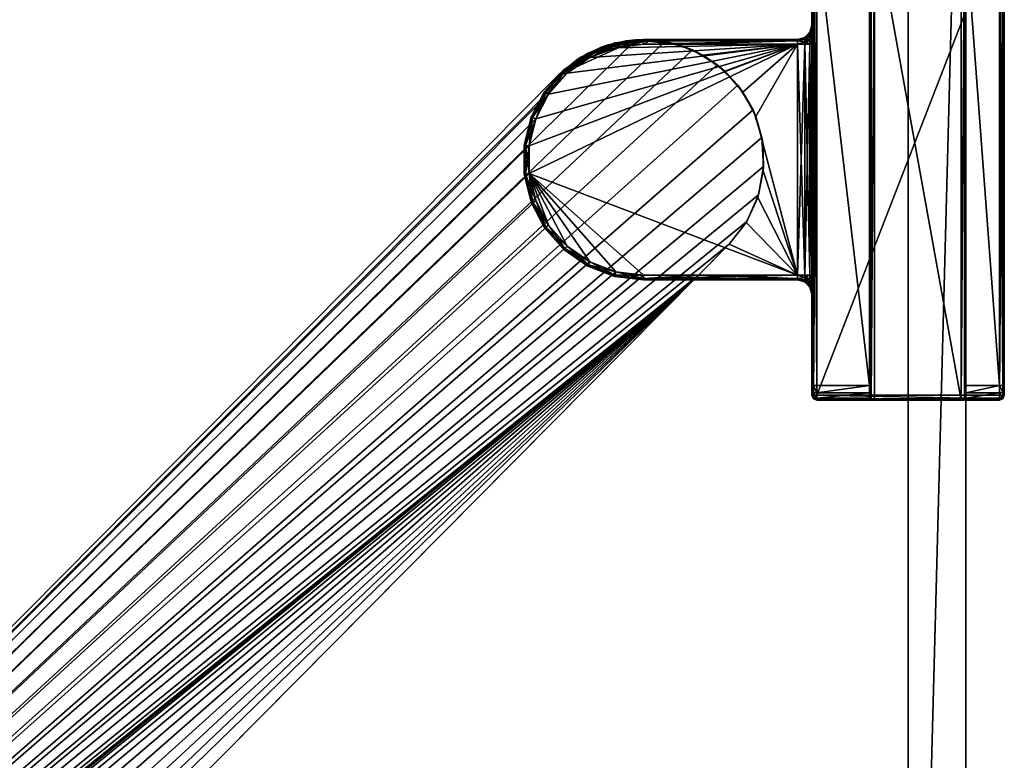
# Model space of a CAD drawing. Header units: metres. Extents: x 0 to 623, y -574 to 49.
# Tile 17 of 22: x 479 to 581, y -458 to -381. Entities that reach past the tile are written whole.
import ezdxf

# ---------------------------------------------------------------- set-up
doc = ezdxf.new("R2010")
doc.units = ezdxf.units.M

msp = doc.modelspace()

# ---------------------------------------------------------------- linework, layer by layer
at = {"layer": 'Y2A590'}
for points in [[(567.446289, -420.450378, 1993.853516), (567.299866, -420.450378, 1993.5), (567.446289, -370.450378, 1993.853516)], [(567.299866, -420.450378, 1993.5), (567.299866, -370.450378, 1993.5), (567.446289, -370.450378, 1993.853516)], [(567.299866, -370.450378, 1993.5), (567.299866, -418.950378, 1976), (567.299866, -371.950378, 1976)], [(567.299866, -420.450378, 1993.5), (567.299866, -418.950378, 1976), (567.299866, -370.450378, 1993.5)], [(567.799866, -420.450378, 1994), (567.446289, -420.450378, 1993.853516), (567.799866, -370.450378, 1994)], [(567.446289, -420.450378, 1993.853516), (567.446289, -370.450378, 1993.853516), (567.799866, -370.450378, 1994)], [(576.799866, -370.450378, 1994), (576.799866, -420.450378, 1994), (567.799866, -370.450378, 1994)], [(576.799866, -420.450378, 1994), (567.799866, -420.450378, 1994), (567.799866, -370.450378, 1994)], [(577.153381, -420.450378, 1993.853516), (576.799866, -420.450378, 1994), (577.153381, -370.450378, 1993.853516)], [(576.799866, -420.450378, 1994), (576.799866, -370.450378, 1994), (577.153381, -370.450378, 1993.853516)], [(577.299866, -420.450378, 1993.5), (577.153381, -420.450378, 1993.853516), (577.299866, -370.450378, 1993.5)], [(577.153381, -420.450378, 1993.853516), (577.153381, -370.450378, 1993.853516), (577.299866, -370.450378, 1993.5)], [(577.299866, -420.450378, 1993.5), (577.299866, -370.450378, 1993.5), (577.299866, -418.950378, 1976)], [(577.299866, -418.950378, 1976), (577.299866, -370.450378, 1993.5), (577.299866, -371.950378, 1976)], [(561.446289, -419.950378, 1997.853516), (561.446289, -370.950378, 1997.853516), (561.299866, -419.950378, 1997.5)], [(561.446289, -370.950378, 1997.853516), (561.299866, -370.950378, 1997.5), (561.299866, -419.950378, 1997.5)], [(561.299866, -370.950378, 1997.5), (561.299866, -370.950378, 1977.5), (561.299866, -381.450378, 1991.5)], [(561.299866, -370.950378, 1977.5), (561.299866, -381.450378, 1986.5), (561.299866, -381.450378, 1991.5)], [(561.299866, -370.950378, 1977.5), (561.299866, -371.243286, 1976.792847), (561.299866, -381.450378, 1986.5)], [(561.299866, -381.718323, 1992.5), (561.299866, -370.950378, 1997.5), (561.299866, -381.450378, 1991.5)], [(561.299866, -382.450378, 1993.232056), (561.299866, -370.950378, 1997.5), (561.299866, -381.718323, 1992.5)], [(561.299866, -383.450378, 1993.5), (561.299866, -370.950378, 1997.5), (561.299866, -382.450378, 1993.232056)], [(561.299866, -419.950378, 1997.5), (561.299866, -370.950378, 1997.5), (561.299866, -407.450378, 1993.5)], [(561.299866, -407.450378, 1993.5), (561.299866, -370.950378, 1997.5), (561.299866, -383.450378, 1993.5)], [(561.299866, -371.243286, 1976.792847), (561.299866, -371.950378, 1976.5), (561.299866, -381.450378, 1986.5)], [(561.799866, -419.950378, 1998), (561.799866, -370.950378, 1998), (561.446289, -419.950378, 1997.853516)], [(561.799866, -370.950378, 1998), (561.446289, -370.950378, 1997.853516), (561.446289, -419.950378, 1997.853516)], [(580.799866, -419.950378, 1998), (580.799866, -370.950378, 1998), (561.799866, -419.950378, 1998)], [(580.799866, -370.950378, 1998), (561.799866, -370.950378, 1998), (561.799866, -419.950378, 1998)], [(581.153381, -419.950378, 1997.853516), (581.153381, -370.950378, 1997.853516), (580.799866, -419.950378, 1998)], [(581.153381, -370.950378, 1997.853516), (580.799866, -370.950378, 1998), (580.799866, -419.950378, 1998)], [(581.299866, -419.950378, 1997.5), (581.299866, -370.950378, 1997.5), (581.153381, -419.950378, 1997.853516)], [(581.299866, -370.950378, 1997.5), (581.153381, -370.950378, 1997.853516), (581.153381, -419.950378, 1997.853516)], [(581.299866, -370.950378, 1997.5), (581.299866, -419.950378, 1997.5), (581.299866, -371.950378, 1976.5)], [(561.299866, -418.950378, 1976.5), (561.299866, -371.950378, 1976.5), (561.446289, -418.950378, 1976.146484)], [(561.299866, -371.950378, 1976.5), (561.446289, -371.950378, 1976.146484), (561.446289, -418.950378, 1976.146484)], [(561.299866, -383.450378, 1984.5), (561.299866, -371.950378, 1976.5), (561.299866, -407.450378, 1984.5)], [(561.299866, -371.950378, 1976.5), (561.299866, -418.950378, 1976.5), (561.299866, -407.450378, 1984.5)], [(561.299866, -382.450378, 1984.767944), (561.299866, -371.950378, 1976.5), (561.299866, -383.450378, 1984.5)], [(561.299866, -371.950378, 1976.5), (561.299866, -381.718323, 1985.5), (561.299866, -381.450378, 1986.5)], [(561.299866, -381.718323, 1985.5), (561.299866, -371.950378, 1976.5), (561.299866, -382.450378, 1984.767944)], [(561.446289, -418.950378, 1976.146484), (561.446289, -371.950378, 1976.146484), (561.799866, -418.950378, 1976)], [(561.446289, -371.950378, 1976.146484), (561.799866, -371.950378, 1976), (561.799866, -418.950378, 1976)], [(567.299866, -371.950378, 1976), (567.299866, -418.950378, 1976), (561.799866, -371.950378, 1976)], [(567.299866, -418.950378, 1976), (561.799866, -418.950378, 1976), (561.799866, -371.950378, 1976)], [(580.799866, -371.950378, 1976), (580.799866, -418.950378, 1976), (577.299866, -371.950378, 1976)], [(580.799866, -418.950378, 1976), (577.299866, -418.950378, 1976), (577.299866, -371.950378, 1976)], [(580.799866, -418.950378, 1976), (580.799866, -371.950378, 1976), (581.153381, -418.950378, 1976.146484)], [(580.799866, -371.950378, 1976), (581.153381, -371.950378, 1976.146484), (581.153381, -418.950378, 1976.146484)], [(581.153381, -418.950378, 1976.146484), (581.153381, -371.950378, 1976.146484), (581.299866, -418.950378, 1976.5)], [(581.153381, -371.950378, 1976.146484), (581.299866, -371.950378, 1976.5), (581.299866, -418.950378, 1976.5)], [(581.299866, -371.950378, 1976.5), (581.299866, -419.950378, 1997.5), (581.299866, -418.950378, 1976.5)], [(561.299866, -381.718323, 1985.5), (561.098877, -382.295532, 1986.021606), (561.299866, -381.450378, 1986.5)], [(561.299866, -381.450378, 1986.5), (561.098877, -382.295532, 1986.021606), (561.098877, -382.200378, 1986.5)], [(561.299866, -381.718323, 1992.5), (561.299866, -381.450378, 1991.5), (561.098877, -382.295532, 1991.978394)], [(561.098877, -382.295532, 1991.978394), (561.299866, -381.450378, 1991.5), (561.098877, -382.200378, 1991.5)], [(561.098877, -382.200378, 1986.5), (561.299866, -381.450378, 1991.5), (561.299866, -381.450378, 1986.5)], [(561.299866, -381.450378, 1991.5), (561.098877, -382.200378, 1986.5), (561.098877, -382.200378, 1991.5)], [(561.098877, -382.295532, 1986.021606), (561.299866, -381.718323, 1985.5), (561.098877, -382.566498, 1985.616089)], [(561.299866, -381.718323, 1985.5), (561.299866, -382.450378, 1984.767944), (561.098877, -382.566498, 1985.616089)], [(561.299866, -382.450378, 1993.232056), (561.299866, -381.718323, 1992.5), (561.098877, -382.566498, 1992.383911)], [(561.098877, -382.566498, 1992.383911), (561.299866, -381.718323, 1992.5), (561.098877, -382.295532, 1991.978394)], [(560.549866, -382.802765, 1986.231812), (559.799866, -382.950378, 1986.5), (560.549866, -382.74942, 1986.5)], [(559.799866, -382.950378, 1991.5), (560.549866, -382.802765, 1991.768188), (560.549866, -382.74942, 1991.5)], [(560.549866, -382.74942, 1986.5), (559.799866, -382.950378, 1986.5), (560.549866, -382.74942, 1991.5)], [(560.549866, -382.74942, 1991.5), (559.799866, -382.950378, 1986.5), (559.799866, -382.950378, 1991.5)], [(560.549866, -382.954742, 1986.004395), (559.799866, -383.096832, 1986.146484), (560.549866, -382.802765, 1986.231812)], [(559.799866, -383.096832, 1986.146484), (559.799866, -382.950378, 1986.5), (560.549866, -382.802765, 1986.231812)], [(559.799866, -383.096832, 1991.853516), (560.549866, -382.802765, 1991.768188), (559.799866, -382.950378, 1991.5)], [(560.549866, -382.802765, 1991.768188), (559.799866, -383.096832, 1991.853516), (560.549866, -382.954742, 1991.995605)], [(561.098877, -382.295532, 1986.021606), (560.549866, -382.802765, 1986.231812), (561.098877, -382.200378, 1986.5)], [(560.549866, -382.802765, 1986.231812), (560.549866, -382.74942, 1986.5), (561.098877, -382.200378, 1986.5)], [(561.098877, -382.200378, 1991.5), (560.549866, -382.74942, 1991.5), (561.098877, -382.295532, 1991.978394)], [(561.098877, -382.200378, 1986.5), (560.549866, -382.74942, 1986.5), (561.098877, -382.200378, 1991.5)], [(561.098877, -382.200378, 1991.5), (560.549866, -382.74942, 1986.5), (560.549866, -382.74942, 1991.5)], [(561.098877, -382.566498, 1985.616089), (560.549866, -382.954742, 1986.004395), (561.098877, -382.295532, 1986.021606)], [(560.549866, -382.954742, 1986.004395), (560.549866, -382.802765, 1986.231812), (561.098877, -382.295532, 1986.021606)], [(560.549866, -382.74942, 1991.5), (560.549866, -382.802765, 1991.768188), (561.098877, -382.295532, 1991.978394)], [(561.098877, -382.295532, 1991.978394), (560.549866, -382.802765, 1991.768188), (561.098877, -382.566498, 1992.383911)], [(561.098877, -382.972015, 1985.345093), (560.549866, -383.182129, 1985.852417), (561.098877, -382.566498, 1985.616089)], [(560.549866, -383.182129, 1985.852417), (560.549866, -382.954742, 1986.004395), (561.098877, -382.566498, 1985.616089)], [(560.549866, -382.802765, 1991.768188), (560.549866, -382.954742, 1991.995605), (561.098877, -382.566498, 1992.383911)], [(561.098877, -382.566498, 1992.383911), (560.549866, -382.954742, 1991.995605), (561.098877, -382.972015, 1992.654907)], [(561.098877, -382.566498, 1985.616089), (561.299866, -382.450378, 1984.767944), (561.098877, -382.972015, 1985.345093)], [(561.299866, -382.450378, 1984.767944), (561.299866, -383.450378, 1984.5), (561.098877, -382.972015, 1985.345093)], [(561.299866, -382.450378, 1993.232056), (561.098877, -382.972015, 1992.654907), (561.299866, -383.450378, 1993.5)], [(561.098877, -382.972015, 1992.654907), (561.299866, -382.450378, 1993.232056), (561.098877, -382.566498, 1992.383911)], [(542.986145, -382.976898, 1998), (376.57431, -546.50293, 1998), (545.994873, -383.144623, 1998)], [(376.57431, -546.50293, 1998), (542.986145, -382.976898, 1998), (534.919312, -386.653442, 1998)], [(545.994873, -383.144623, 1998), (376.57431, -546.50293, 1998), (548.876038, -384.027496, 1998)], [(532.579651, -391.195129, 1986), (559.799866, -383.450378, 1986), (531.887329, -394.003937, 1986)], [(531.887329, -394.003937, 1986), (559.799866, -383.450378, 1986), (531.887329, -396.89682, 1986)], [(559.799866, -383.450378, 1986), (559.799866, -407.450378, 1986), (531.887329, -396.89682, 1986)], [(533.924072, -388.633606, 1986), (559.799866, -383.450378, 1986), (532.579651, -391.195129, 1986)], [(535.842407, -386.468262, 1986), (559.799866, -383.450378, 1986), (533.924072, -388.633606, 1986)], [(534.919312, -386.653442, 1998), (542.986145, -382.976898, 1998), (540.024658, -383.534088, 1998)], [(537.282654, -384.783813, 1998), (534.919312, -386.653442, 1998), (540.024658, -383.534088, 1998)], [(538.223145, -384.824921, 1986), (559.799866, -383.450378, 1986), (535.842407, -386.468262, 1986)], [(539.389893, -383.75412, 1992), (541.984131, -383.082947, 1992), (536.998352, -384.962799, 1992)], [(541.984131, -383.082947, 1992), (538.223145, -384.824921, 1992), (536.998352, -384.962799, 1992)], [(536.998352, -384.962799, 1992), (537.282654, -384.783813, 1998), (539.389893, -383.75412, 1992)], [(540.024658, -383.534088, 1998), (539.389893, -383.75412, 1992), (537.282654, -384.783813, 1998)], [(537.990784, -384.382172, 1986.5), (540.808411, -383.313599, 1986.5), (540.843445, -383.455811, 1986.146484)], [(540.808411, -383.313599, 1991.5), (537.990784, -384.382172, 1991.5), (538.058899, -384.511841, 1991.853516)], [(540.808411, -383.313599, 1991.5), (540.808411, -383.313599, 1986.5), (537.990784, -384.382172, 1991.5)], [(540.808411, -383.313599, 1986.5), (537.990784, -384.382172, 1986.5), (537.990784, -384.382172, 1991.5)], [(538.058899, -384.511841, 1986.146484), (537.990784, -384.382172, 1986.5), (540.843445, -383.455811, 1986.146484)], [(540.843445, -383.455811, 1991.853516), (540.808411, -383.313599, 1991.5), (538.058899, -384.511841, 1991.853516)], [(538.058899, -384.511841, 1986.146484), (540.843445, -383.455811, 1986.146484), (540.92804, -383.799072, 1986)], [(540.843445, -383.455811, 1991.853516), (538.058899, -384.511841, 1991.853516), (538.223145, -384.824921, 1992)], [(538.223145, -384.824921, 1986), (538.058899, -384.511841, 1986.146484), (540.92804, -383.799072, 1986)], [(540.92804, -383.799072, 1992), (538.223145, -384.824921, 1992), (541.984131, -383.082947, 1992)], [(540.92804, -383.799072, 1986), (559.799866, -383.450378, 1986), (538.223145, -384.824921, 1986)], [(540.92804, -383.799072, 1992), (540.843445, -383.455811, 1991.853516), (538.223145, -384.824921, 1992)], [(541.984131, -383.082947, 1992), (539.389893, -383.75412, 1992), (540.024658, -383.534088, 1998)], [(542.986145, -382.976898, 1998), (541.984131, -383.082947, 1992), (540.024658, -383.534088, 1998)], [(540.808411, -383.313599, 1986.5), (543.799866, -382.950378, 1986.5), (543.799866, -383.096832, 1986.146484)], [(543.799866, -382.950378, 1991.5), (540.808411, -383.313599, 1991.5), (540.843445, -383.455811, 1991.853516)], [(543.799866, -382.950378, 1991.5), (543.799866, -382.950378, 1986.5), (540.808411, -383.313599, 1991.5)], [(543.799866, -382.950378, 1986.5), (540.808411, -383.313599, 1986.5), (540.808411, -383.313599, 1991.5)], [(540.843445, -383.455811, 1986.146484), (540.808411, -383.313599, 1986.5), (543.799866, -383.096832, 1986.146484)], [(543.799866, -383.096832, 1991.853516), (543.799866, -382.950378, 1991.5), (540.843445, -383.455811, 1991.853516)], [(540.843445, -383.455811, 1986.146484), (543.799866, -383.096832, 1986.146484), (543.799866, -383.450378, 1986)], [(543.799866, -383.096832, 1991.853516), (540.843445, -383.455811, 1991.853516), (540.92804, -383.799072, 1992)], [(540.92804, -383.799072, 1986), (540.843445, -383.455811, 1986.146484), (543.799866, -383.450378, 1986)], [(543.799866, -383.450378, 1992), (540.92804, -383.799072, 1992), (544.661804, -382.980133, 1992)], [(544.661804, -382.980133, 1992), (540.92804, -383.799072, 1992), (541.984131, -383.082947, 1992)], [(543.799866, -383.450378, 1992), (543.799866, -383.096832, 1991.853516), (540.92804, -383.799072, 1992)], [(559.799866, -383.450378, 1986), (540.92804, -383.799072, 1986), (543.799866, -383.450378, 1986)], [(544.661804, -382.980133, 1992), (541.984131, -383.082947, 1992), (542.986145, -382.976898, 1998)], [(545.994873, -383.144623, 1998), (544.661804, -382.980133, 1992), (542.986145, -382.976898, 1998)], [(543.799866, -382.950378, 1986.5), (543.799866, -382.950378, 1991.5), (559.799866, -382.950378, 1986.5)], [(543.799866, -382.950378, 1991.5), (559.799866, -382.950378, 1991.5), (559.799866, -382.950378, 1986.5)], [(543.799866, -382.950378, 1986.5), (559.799866, -382.950378, 1986.5), (543.799866, -383.096832, 1986.146484)], [(559.799866, -382.950378, 1986.5), (559.799866, -383.096832, 1986.146484), (543.799866, -383.096832, 1986.146484)], [(559.799866, -382.950378, 1991.5), (543.799866, -382.950378, 1991.5), (559.799866, -383.096832, 1991.853516)], [(543.799866, -382.950378, 1991.5), (543.799866, -383.096832, 1991.853516), (559.799866, -383.096832, 1991.853516)], [(547.299866, -383.450378, 1992), (543.799866, -383.450378, 1992), (544.661804, -382.980133, 1992)], [(543.799866, -383.096832, 1986.146484), (559.799866, -383.096832, 1986.146484), (543.799866, -383.450378, 1986)], [(559.799866, -383.096832, 1986.146484), (559.799866, -383.450378, 1986), (543.799866, -383.450378, 1986)], [(559.799866, -383.096832, 1991.853516), (543.799866, -383.096832, 1991.853516), (547.299866, -383.450378, 1992)], [(543.799866, -383.096832, 1991.853516), (543.799866, -383.450378, 1992), (547.299866, -383.450378, 1992)], [(545.994873, -383.144623, 1998), (547.299866, -383.450378, 1992), (544.661804, -382.980133, 1992)], [(548.876038, -384.027496, 1998), (547.299866, -383.450378, 1992), (545.994873, -383.144623, 1998)], [(559.799866, -383.450378, 1992), (559.799866, -383.096832, 1991.853516), (547.299866, -383.450378, 1992)], [(547.299866, -383.450378, 1992), (549.940613, -384.562714, 1992), (559.799866, -383.450378, 1992)], [(547.299866, -383.450378, 1992), (548.876038, -384.027496, 1998), (549.940613, -384.562714, 1992)], [(549.940613, -384.562714, 1992), (552.258667, -386.247192, 1992), (559.799866, -383.450378, 1992)], [(554.132202, -388.415283, 1992), (559.799866, -383.450378, 1992), (552.258667, -386.247192, 1992)], [(555.462769, -390.953094, 1992), (559.799866, -383.450378, 1992), (554.132202, -388.415283, 1992)], [(559.799866, -407.450378, 1992), (559.799866, -383.450378, 1992), (555.462769, -390.953094, 1992)], [(560.549866, -383.182129, 1985.852417), (559.799866, -383.096832, 1986.146484), (560.549866, -382.954742, 1986.004395)], [(560.549866, -382.954742, 1991.995605), (559.799866, -383.096832, 1991.853516), (560.549866, -383.182129, 1992.147583)], [(559.799866, -383.096832, 1986.146484), (560.549866, -383.182129, 1985.852417), (559.799866, -383.450378, 1986)], [(559.799866, -383.096832, 1991.853516), (559.799866, -383.450378, 1992), (560.549866, -383.182129, 1992.147583)], [(559.799866, -383.450378, 1986), (560.549866, -383.182129, 1985.852417), (560.549866, -383.450378, 1985.799072)], [(560.549866, -383.182129, 1992.147583), (559.799866, -383.450378, 1992), (560.549866, -383.450378, 1992.200928)], [(560.549866, -407.450378, 1985.799072), (559.799866, -407.450378, 1986), (560.549866, -383.450378, 1985.799072)], [(560.549866, -383.450378, 1985.799072), (559.799866, -407.450378, 1986), (559.799866, -383.450378, 1986)], [(560.549866, -407.450378, 1992.200928), (559.799866, -383.450378, 1992), (559.799866, -407.450378, 1992)], [(559.799866, -383.450378, 1992), (560.549866, -407.450378, 1992.200928), (560.549866, -383.450378, 1992.200928)], [(560.549866, -382.954742, 1991.995605), (560.549866, -383.182129, 1992.147583), (561.098877, -382.972015, 1992.654907)], [(561.098877, -383.450378, 1985.25), (560.549866, -383.450378, 1985.799072), (561.098877, -382.972015, 1985.345093)], [(560.549866, -383.450378, 1985.799072), (560.549866, -383.182129, 1985.852417), (561.098877, -382.972015, 1985.345093)], [(561.098877, -382.972015, 1992.654907), (560.549866, -383.182129, 1992.147583), (561.098877, -383.450378, 1992.75)], [(560.549866, -383.182129, 1992.147583), (560.549866, -383.450378, 1992.200928), (561.098877, -383.450378, 1992.75)], [(561.098877, -407.450378, 1985.25), (560.549866, -407.450378, 1985.799072), (561.098877, -383.450378, 1985.25)], [(561.098877, -383.450378, 1985.25), (560.549866, -407.450378, 1985.799072), (560.549866, -383.450378, 1985.799072)], [(560.549866, -407.450378, 1992.200928), (561.098877, -407.450378, 1992.75), (560.549866, -383.450378, 1992.200928)], [(560.549866, -383.450378, 1992.200928), (561.098877, -407.450378, 1992.75), (561.098877, -383.450378, 1992.75)], [(561.098877, -382.972015, 1985.345093), (561.299866, -383.450378, 1984.5), (561.098877, -383.450378, 1985.25)], [(561.299866, -383.450378, 1993.5), (561.098877, -382.972015, 1992.654907), (561.098877, -383.450378, 1992.75)], [(561.098877, -407.450378, 1985.25), (561.299866, -383.450378, 1984.5), (561.299866, -407.450378, 1984.5)], [(561.299866, -383.450378, 1984.5), (561.098877, -407.450378, 1985.25), (561.098877, -383.450378, 1985.25)], [(561.098877, -407.450378, 1992.75), (561.299866, -407.450378, 1993.5), (561.098877, -383.450378, 1992.75)], [(561.098877, -383.450378, 1992.75), (561.299866, -407.450378, 1993.5), (561.299866, -383.450378, 1993.5)], [(548.876038, -384.027496, 1998), (376.57431, -546.50293, 1998), (551.462219, -385.574249, 1998)], [(534.919312, -386.653442, 1998), (537.282654, -384.783813, 1998), (536.998352, -384.962799, 1992)], [(535.510803, -386.093994, 1986.5), (537.990784, -384.382172, 1986.5), (538.058899, -384.511841, 1986.146484)], [(537.990784, -384.382172, 1991.5), (535.510803, -386.093994, 1991.5), (535.60791, -386.203613, 1991.853516)], [(537.990784, -384.382172, 1991.5), (537.990784, -384.382172, 1986.5), (535.510803, -386.093994, 1991.5)], [(537.990784, -384.382172, 1986.5), (535.510803, -386.093994, 1986.5), (535.510803, -386.093994, 1991.5)], [(535.60791, -386.203613, 1986.146484), (535.510803, -386.093994, 1986.5), (538.058899, -384.511841, 1986.146484)], [(538.058899, -384.511841, 1991.853516), (537.990784, -384.382172, 1991.5), (535.60791, -386.203613, 1991.853516)], [(535.60791, -386.203613, 1986.146484), (538.058899, -384.511841, 1986.146484), (538.223145, -384.824921, 1986)], [(538.058899, -384.511841, 1991.853516), (535.60791, -386.203613, 1991.853516), (535.842407, -386.468262, 1992)], [(535.842407, -386.468262, 1986), (535.60791, -386.203613, 1986.146484), (538.223145, -384.824921, 1986)], [(538.223145, -384.824921, 1992), (538.058899, -384.511841, 1991.853516), (535.842407, -386.468262, 1992)], [(538.223145, -384.824921, 1992), (535.842407, -386.468262, 1992), (536.998352, -384.962799, 1992)], [(551.462219, -385.574249, 1998), (549.940613, -384.562714, 1992), (548.876038, -384.027496, 1998)], [(552.258667, -386.247192, 1992), (549.940613, -384.562714, 1992), (551.462219, -385.574249, 1998)], [(551.462219, -385.574249, 1998), (376.57431, -546.50293, 1998), (553.603088, -387.694946, 1998)], [(534.919312, -386.653442, 1992), (534.919312, -386.653442, 1998), (536.998352, -384.962799, 1992)], [(536.998352, -384.962799, 1992), (535.842407, -386.468262, 1992), (534.919312, -386.653442, 1992)], [(553.603088, -387.694946, 1998), (552.258667, -386.247192, 1992), (551.462219, -385.574249, 1998)], [(376.57431, -546.50293, 1992), (535.842407, -386.468262, 1992), (533.924072, -388.633606, 1992)], [(535.842407, -386.468262, 1992), (376.57431, -546.50293, 1992), (534.919312, -386.653442, 1992)], [(534.919312, -386.653442, 1992), (376.57431, -546.50293, 1992), (534.919312, -386.653442, 1998)], [(376.57431, -546.50293, 1992), (376.57431, -546.50293, 1998), (534.919312, -386.653442, 1998)], [(533.512573, -388.349579, 1986.5), (535.510803, -386.093994, 1986.5), (535.60791, -386.203613, 1986.146484)], [(535.510803, -386.093994, 1991.5), (533.512573, -388.349579, 1991.5), (533.633057, -388.43277, 1991.853516)], [(535.510803, -386.093994, 1991.5), (535.510803, -386.093994, 1986.5), (533.512573, -388.349579, 1991.5)], [(535.510803, -386.093994, 1986.5), (533.512573, -388.349579, 1986.5), (533.512573, -388.349579, 1991.5)], [(533.633057, -388.43277, 1986.146484), (533.512573, -388.349579, 1986.5), (535.60791, -386.203613, 1986.146484)], [(535.60791, -386.203613, 1991.853516), (535.510803, -386.093994, 1991.5), (533.633057, -388.43277, 1991.853516)], [(533.633057, -388.43277, 1986.146484), (535.60791, -386.203613, 1986.146484), (535.842407, -386.468262, 1986)], [(535.60791, -386.203613, 1991.853516), (533.633057, -388.43277, 1991.853516), (533.924072, -388.633606, 1992)], [(533.924072, -388.633606, 1986), (533.633057, -388.43277, 1986.146484), (535.842407, -386.468262, 1986)], [(535.842407, -386.468262, 1992), (535.60791, -386.203613, 1991.853516), (533.924072, -388.633606, 1992)], [(554.132202, -388.415283, 1992), (552.258667, -386.247192, 1992), (553.603088, -387.694946, 1998)], [(553.603088, -387.694946, 1998), (376.57431, -546.50293, 1998), (555.174194, -390.266388, 1998)], [(555.174194, -390.266388, 1998), (554.132202, -388.415283, 1992), (553.603088, -387.694946, 1998)], [(533.924072, -388.633606, 1992), (532.579651, -391.195129, 1992), (376.57431, -546.50293, 1992)], [(532.112122, -391.017822, 1986.5), (533.512573, -388.349579, 1986.5), (533.633057, -388.43277, 1986.146484)], [(533.512573, -388.349579, 1991.5), (532.112122, -391.017822, 1991.5), (532.249084, -391.069763, 1991.853516)], [(533.512573, -388.349579, 1991.5), (533.512573, -388.349579, 1986.5), (532.112122, -391.017822, 1991.5)], [(533.512573, -388.349579, 1986.5), (532.112122, -391.017822, 1986.5), (532.112122, -391.017822, 1991.5)], [(532.249084, -391.069763, 1986.146484), (532.112122, -391.017822, 1986.5), (533.633057, -388.43277, 1986.146484)], [(533.633057, -388.43277, 1991.853516), (533.512573, -388.349579, 1991.5), (532.249084, -391.069763, 1991.853516)], [(532.249084, -391.069763, 1986.146484), (533.633057, -388.43277, 1986.146484), (533.924072, -388.633606, 1986)], [(533.633057, -388.43277, 1991.853516), (532.249084, -391.069763, 1991.853516), (532.579651, -391.195129, 1992)], [(532.579651, -391.195129, 1986), (532.249084, -391.069763, 1986.146484), (533.924072, -388.633606, 1986)], [(533.924072, -388.633606, 1992), (533.633057, -388.43277, 1991.853516), (532.579651, -391.195129, 1992)], [(555.462769, -390.953094, 1992), (554.132202, -388.415283, 1992), (555.174194, -390.266388, 1998)], [(555.174194, -390.266388, 1998), (376.57431, -546.50293, 1998), (556.08429, -393.139099, 1998)], [(531.390991, -393.943665, 1986.5), (532.112122, -391.017822, 1986.5), (532.249084, -391.069763, 1986.146484)], [(532.112122, -391.017822, 1991.5), (531.390991, -393.943665, 1991.5), (531.536377, -393.961334, 1991.853516)], [(532.112122, -391.017822, 1991.5), (532.112122, -391.017822, 1986.5), (531.390991, -393.943665, 1991.5)], [(532.112122, -391.017822, 1986.5), (531.390991, -393.943665, 1986.5), (531.390991, -393.943665, 1991.5)], [(532.249084, -391.069763, 1991.853516), (532.112122, -391.017822, 1991.5), (531.536377, -393.961334, 1991.853516)], [(556.08429, -393.139099, 1998), (555.462769, -390.953094, 1992), (555.174194, -390.266388, 1998)], [(556.180481, -393.727203, 1992), (559.799866, -407.450378, 1992), (555.462769, -390.953094, 1992)], [(556.180481, -393.727203, 1992), (555.462769, -390.953094, 1992), (556.08429, -393.139099, 1998)], [(532.579651, -391.195129, 1992), (531.887329, -394.003937, 1992), (376.57431, -546.50293, 1992)], [(531.536377, -393.961334, 1986.146484), (531.390991, -393.943665, 1986.5), (532.249084, -391.069763, 1986.146484)], [(531.536377, -393.961334, 1986.146484), (532.249084, -391.069763, 1986.146484), (532.579651, -391.195129, 1986)], [(532.249084, -391.069763, 1991.853516), (531.536377, -393.961334, 1991.853516), (531.887329, -394.003937, 1992)], [(531.887329, -394.003937, 1986), (531.536377, -393.961334, 1986.146484), (532.579651, -391.195129, 1986)], [(532.579651, -391.195129, 1992), (532.249084, -391.069763, 1991.853516), (531.887329, -394.003937, 1992)], [(556.08429, -393.139099, 1998), (376.57431, -546.50293, 1998), (556.280457, -396.146118, 1998)], [(531.887329, -396.89682, 1992), (376.57431, -546.50293, 1992), (531.887329, -394.003937, 1992)], [(531.390991, -396.957092, 1986.5), (531.390991, -393.943665, 1986.5), (531.536377, -393.961334, 1986.146484)], [(531.536377, -393.961334, 1991.853516), (531.390991, -393.943665, 1991.5), (531.536377, -396.939453, 1991.853516)], [(531.390991, -393.943665, 1991.5), (531.390991, -396.957092, 1991.5), (531.536377, -396.939453, 1991.853516)], [(531.390991, -393.943665, 1991.5), (531.390991, -393.943665, 1986.5), (531.390991, -396.957092, 1991.5)], [(531.390991, -393.943665, 1986.5), (531.390991, -396.957092, 1986.5), (531.390991, -396.957092, 1991.5)], [(531.536377, -396.939453, 1986.146484), (531.390991, -396.957092, 1986.5), (531.536377, -393.961334, 1986.146484)], [(531.536377, -396.939453, 1986.146484), (531.536377, -393.961334, 1986.146484), (531.887329, -394.003937, 1986)], [(531.887329, -394.003937, 1992), (531.536377, -393.961334, 1991.853516), (531.887329, -396.89682, 1992)], [(531.536377, -393.961334, 1991.853516), (531.536377, -396.939453, 1991.853516), (531.887329, -396.89682, 1992)], [(531.887329, -396.89682, 1986), (531.536377, -396.939453, 1986.146484), (531.887329, -394.003937, 1986)], [(556.280457, -396.146118, 1998), (556.180481, -393.727203, 1992), (556.08429, -393.139099, 1998)], [(556.24762, -396.591858, 1992), (559.799866, -407.450378, 1992), (556.180481, -393.727203, 1992)], [(556.24762, -396.591858, 1992), (556.180481, -393.727203, 1992), (556.280457, -396.146118, 1998)], [(556.280457, -396.146118, 1998), (376.57431, -546.50293, 1998), (555.751343, -399.112701, 1998)], [(532.579651, -399.705627, 1992), (376.57431, -546.50293, 1992), (531.887329, -396.89682, 1992)], [(532.112122, -399.882935, 1986.5), (531.390991, -396.957092, 1986.5), (531.536377, -396.939453, 1986.146484)], [(531.536377, -396.939453, 1991.853516), (531.390991, -396.957092, 1991.5), (532.249084, -399.831024, 1991.853516)], [(531.390991, -396.957092, 1991.5), (532.112122, -399.882935, 1991.5), (532.249084, -399.831024, 1991.853516)], [(531.390991, -396.957092, 1991.5), (531.390991, -396.957092, 1986.5), (532.112122, -399.882935, 1991.5)], [(531.390991, -396.957092, 1986.5), (532.112122, -399.882935, 1986.5), (532.112122, -399.882935, 1991.5)], [(532.249084, -399.831024, 1986.146484), (531.536377, -396.939453, 1986.146484), (531.887329, -396.89682, 1986)], [(531.887329, -396.89682, 1992), (531.536377, -396.939453, 1991.853516), (532.579651, -399.705627, 1992)], [(532.249084, -399.831024, 1986.146484), (532.112122, -399.882935, 1986.5), (531.536377, -396.939453, 1986.146484)], [(531.536377, -396.939453, 1991.853516), (532.249084, -399.831024, 1991.853516), (532.579651, -399.705627, 1992)], [(532.579651, -399.705627, 1986), (532.249084, -399.831024, 1986.146484), (531.887329, -396.89682, 1986)], [(538.223145, -406.075867, 1986), (531.887329, -396.89682, 1986), (540.92804, -407.101685, 1986)], [(535.842407, -404.432526, 1986), (531.887329, -396.89682, 1986), (538.223145, -406.075867, 1986)], [(533.924072, -402.267151, 1986), (531.887329, -396.89682, 1986), (535.842407, -404.432526, 1986)], [(532.579651, -399.705627, 1986), (531.887329, -396.89682, 1986), (533.924072, -402.267151, 1986)], [(543.799866, -407.450378, 1986), (531.887329, -396.89682, 1986), (559.799866, -407.450378, 1986)], [(540.92804, -407.101685, 1986), (531.887329, -396.89682, 1986), (543.799866, -407.450378, 1986)], [(555.660645, -399.396545, 1992), (559.799866, -407.450378, 1992), (556.24762, -396.591858, 1992)], [(555.660645, -399.396545, 1992), (556.24762, -396.591858, 1992), (555.751343, -399.112701, 1998)], [(555.751343, -399.112701, 1998), (556.24762, -396.591858, 1992), (556.280457, -396.146118, 1998)], [(555.751343, -399.112701, 1998), (376.57431, -546.50293, 1998), (554.527588, -401.866455, 1998)], [(554.527588, -401.866455, 1998), (555.660645, -399.396545, 1992), (555.751343, -399.112701, 1998)], [(533.924072, -402.267151, 1992), (376.57431, -546.50293, 1992), (532.579651, -399.705627, 1992)], [(533.512573, -402.551178, 1986.5), (532.112122, -399.882935, 1986.5), (532.249084, -399.831024, 1986.146484)], [(532.249084, -399.831024, 1991.853516), (532.112122, -399.882935, 1991.5), (533.633057, -402.467987, 1991.853516)], [(532.112122, -399.882935, 1991.5), (533.512573, -402.551178, 1991.5), (533.633057, -402.467987, 1991.853516)], [(532.112122, -399.882935, 1991.5), (532.112122, -399.882935, 1986.5), (533.512573, -402.551178, 1991.5)], [(532.112122, -399.882935, 1986.5), (533.512573, -402.551178, 1986.5), (533.512573, -402.551178, 1991.5)], [(533.633057, -402.467987, 1986.146484), (532.249084, -399.831024, 1986.146484), (532.579651, -399.705627, 1986)], [(532.579651, -399.705627, 1992), (532.249084, -399.831024, 1991.853516), (533.924072, -402.267151, 1992)], [(533.633057, -402.467987, 1986.146484), (533.512573, -402.551178, 1986.5), (532.249084, -399.831024, 1986.146484)], [(532.249084, -399.831024, 1991.853516), (533.633057, -402.467987, 1991.853516), (533.924072, -402.267151, 1992)], [(533.924072, -402.267151, 1986), (533.633057, -402.467987, 1986.146484), (532.579651, -399.705627, 1986)], [(554.450317, -401.993866, 1992), (559.799866, -407.450378, 1992), (555.660645, -399.396545, 1992)], [(554.527588, -401.866455, 1998), (554.450317, -401.993866, 1992), (555.660645, -399.396545, 1992)], [(554.527588, -401.866455, 1998), (376.57431, -546.50293, 1998), (552.680359, -404.247314, 1998)], [(535.842407, -404.432526, 1992), (376.57431, -546.50293, 1992), (533.924072, -402.267151, 1992)], [(535.60791, -404.697144, 1986.146484), (533.633057, -402.467987, 1986.146484), (533.924072, -402.267151, 1986)], [(533.924072, -402.267151, 1992), (533.633057, -402.467987, 1991.853516), (535.842407, -404.432526, 1992)], [(535.842407, -404.432526, 1986), (535.60791, -404.697144, 1986.146484), (533.924072, -402.267151, 1986)], [(552.680359, -404.247314, 1998), (552.680359, -404.247314, 1992), (554.527588, -401.866455, 1998)], [(552.680359, -404.247314, 1992), (554.450317, -401.993866, 1992), (554.527588, -401.866455, 1998)], [(552.680359, -404.247314, 1992), (559.799866, -407.450378, 1992), (554.450317, -401.993866, 1992)], [(535.510803, -404.806763, 1986.5), (533.512573, -402.551178, 1986.5), (533.633057, -402.467987, 1986.146484)], [(533.633057, -402.467987, 1991.853516), (533.512573, -402.551178, 1991.5), (535.60791, -404.697144, 1991.853516)], [(533.512573, -402.551178, 1991.5), (535.510803, -404.806763, 1991.5), (535.60791, -404.697144, 1991.853516)], [(533.512573, -402.551178, 1991.5), (533.512573, -402.551178, 1986.5), (535.510803, -404.806763, 1991.5)], [(533.512573, -402.551178, 1986.5), (535.510803, -404.806763, 1986.5), (535.510803, -404.806763, 1991.5)], [(535.60791, -404.697144, 1986.146484), (535.510803, -404.806763, 1986.5), (533.633057, -402.467987, 1986.146484)], [(533.633057, -402.467987, 1991.853516), (535.60791, -404.697144, 1991.853516), (535.842407, -404.432526, 1992)], [(552.680359, -404.247314, 1998), (376.57431, -546.50293, 1998), (394.335358, -564.096802, 1998)], [(549.507446, -407.450378, 1992), (552.680359, -404.247314, 1992), (394.335358, -564.096802, 1998)], [(394.335358, -564.096802, 1998), (552.680359, -404.247314, 1992), (552.680359, -404.247314, 1998)], [(549.507446, -407.450378, 1992), (559.799866, -407.450378, 1992), (552.680359, -404.247314, 1992)], [(538.223145, -406.075867, 1992), (376.57431, -546.50293, 1992), (535.842407, -404.432526, 1992)], [(537.990784, -406.518585, 1986.5), (535.510803, -404.806763, 1986.5), (535.60791, -404.697144, 1986.146484)], [(535.60791, -404.697144, 1991.853516), (535.510803, -404.806763, 1991.5), (538.058899, -406.388916, 1991.853516)], [(535.510803, -404.806763, 1991.5), (537.990784, -406.518585, 1991.5), (538.058899, -406.388916, 1991.853516)], [(535.510803, -404.806763, 1991.5), (535.510803, -404.806763, 1986.5), (537.990784, -406.518585, 1991.5)], [(535.510803, -404.806763, 1986.5), (537.990784, -406.518585, 1986.5), (537.990784, -406.518585, 1991.5)], [(538.058899, -406.388916, 1986.146484), (535.60791, -404.697144, 1986.146484), (535.842407, -404.432526, 1986)], [(535.842407, -404.432526, 1992), (535.60791, -404.697144, 1991.853516), (538.223145, -406.075867, 1992)], [(538.058899, -406.388916, 1986.146484), (537.990784, -406.518585, 1986.5), (535.60791, -404.697144, 1986.146484)], [(535.60791, -404.697144, 1991.853516), (538.058899, -406.388916, 1991.853516), (538.223145, -406.075867, 1992)], [(538.223145, -406.075867, 1986), (538.058899, -406.388916, 1986.146484), (535.842407, -404.432526, 1986)], [(540.92804, -407.101685, 1992), (376.57431, -546.50293, 1992), (538.223145, -406.075867, 1992)], [(540.843445, -407.444977, 1986.146484), (538.058899, -406.388916, 1986.146484), (538.223145, -406.075867, 1986)], [(538.223145, -406.075867, 1992), (538.058899, -406.388916, 1991.853516), (540.92804, -407.101685, 1992)], [(540.92804, -407.101685, 1986), (540.843445, -407.444977, 1986.146484), (538.223145, -406.075867, 1986)], [(543.799866, -407.450378, 1992), (376.57431, -546.50293, 1992), (540.92804, -407.101685, 1992)], [(540.808411, -407.587158, 1986.5), (537.990784, -406.518585, 1986.5), (538.058899, -406.388916, 1986.146484)], [(538.058899, -406.388916, 1991.853516), (537.990784, -406.518585, 1991.5), (540.843445, -407.444977, 1991.853516)], [(537.990784, -406.518585, 1991.5), (540.808411, -407.587158, 1991.5), (540.843445, -407.444977, 1991.853516)], [(537.990784, -406.518585, 1991.5), (537.990784, -406.518585, 1986.5), (540.808411, -407.587158, 1991.5)], [(537.990784, -406.518585, 1986.5), (540.808411, -407.587158, 1986.5), (540.808411, -407.587158, 1991.5)], [(540.843445, -407.444977, 1986.146484), (540.808411, -407.587158, 1986.5), (538.058899, -406.388916, 1986.146484)], [(538.058899, -406.388916, 1991.853516), (540.843445, -407.444977, 1991.853516), (540.92804, -407.101685, 1992)], [(543.799866, -407.803925, 1986.146484), (540.843445, -407.444977, 1986.146484), (540.92804, -407.101685, 1986)], [(540.92804, -407.101685, 1992), (540.843445, -407.444977, 1991.853516), (543.799866, -407.450378, 1992)], [(543.799866, -407.450378, 1986), (543.799866, -407.803925, 1986.146484), (540.92804, -407.101685, 1986)], [(549.507446, -407.450378, 1992), (376.57431, -546.50293, 1992), (543.799866, -407.450378, 1992)], [(376.57431, -546.50293, 1992), (549.507446, -407.450378, 1992), (378.638062, -545.424072, 1992)], [(378.638062, -545.424072, 1992), (549.507446, -407.450378, 1992), (381.199554, -544.079651, 1992)], [(381.199554, -544.079651, 1992), (549.507446, -407.450378, 1992), (384.008392, -543.387329, 1992)], [(384.008392, -543.387329, 1992), (549.507446, -407.450378, 1992), (386.901276, -543.387329, 1992)], [(386.901276, -543.387329, 1992), (549.507446, -407.450378, 1992), (389.710083, -544.079651, 1992)], [(389.710083, -544.079651, 1992), (549.507446, -407.450378, 1992), (392.271606, -545.424072, 1992)], [(392.271606, -545.424072, 1992), (549.507446, -407.450378, 1992), (394.436951, -547.342407, 1992)], [(397.454834, -560.947693, 1992), (549.507446, -407.450378, 1992), (394.335358, -564.096802, 1998)], [(394.436951, -547.342407, 1992), (549.507446, -407.450378, 1992), (396.080292, -549.723145, 1992)], [(396.080292, -549.723145, 1992), (549.507446, -407.450378, 1992), (397.10614, -552.42804, 1992)], [(397.10614, -552.42804, 1992), (549.507446, -407.450378, 1992), (397.454834, -555.299866, 1992)], [(549.507446, -407.450378, 1992), (397.454834, -560.947693, 1992), (397.454834, -555.299866, 1992)], [(543.799866, -407.950378, 1986.5), (540.808411, -407.587158, 1986.5), (540.843445, -407.444977, 1986.146484)], [(540.843445, -407.444977, 1991.853516), (540.808411, -407.587158, 1991.5), (543.799866, -407.803925, 1991.853516)], [(540.808411, -407.587158, 1991.5), (543.799866, -407.950378, 1991.5), (543.799866, -407.803925, 1991.853516)], [(540.808411, -407.587158, 1991.5), (540.808411, -407.587158, 1986.5), (543.799866, -407.950378, 1991.5)], [(540.808411, -407.587158, 1986.5), (543.799866, -407.950378, 1986.5), (543.799866, -407.950378, 1991.5)], [(543.799866, -407.803925, 1986.146484), (543.799866, -407.950378, 1986.5), (540.843445, -407.444977, 1986.146484)], [(540.843445, -407.444977, 1991.853516), (543.799866, -407.803925, 1991.853516), (543.799866, -407.450378, 1992)], [(543.799866, -407.450378, 1986), (559.799866, -407.450378, 1986), (543.799866, -407.803925, 1986.146484)], [(559.799866, -407.450378, 1986), (559.799866, -407.803925, 1986.146484), (543.799866, -407.803925, 1986.146484)], [(543.799866, -407.450378, 1992), (543.799866, -407.803925, 1991.853516), (549.507446, -407.450378, 1992)], [(549.507446, -407.450378, 1992), (543.799866, -407.803925, 1991.853516), (559.799866, -407.803925, 1991.853516)], [(543.799866, -407.803925, 1986.146484), (559.799866, -407.803925, 1986.146484), (543.799866, -407.950378, 1986.5)], [(559.799866, -407.803925, 1986.146484), (559.799866, -407.950378, 1986.5), (543.799866, -407.950378, 1986.5)], [(559.799866, -407.803925, 1991.853516), (543.799866, -407.803925, 1991.853516), (559.799866, -407.950378, 1991.5)], [(543.799866, -407.803925, 1991.853516), (543.799866, -407.950378, 1991.5), (559.799866, -407.950378, 1991.5)], [(543.799866, -407.950378, 1986.5), (559.799866, -407.950378, 1986.5), (543.799866, -407.950378, 1991.5)], [(559.799866, -407.950378, 1986.5), (559.799866, -407.950378, 1991.5), (543.799866, -407.950378, 1991.5)], [(559.799866, -407.450378, 1992), (549.507446, -407.450378, 1992), (559.799866, -407.803925, 1991.853516)], [(559.799866, -407.803925, 1986.146484), (559.799866, -407.450378, 1986), (560.549866, -407.718628, 1985.852417)], [(560.549866, -407.718628, 1985.852417), (559.799866, -407.450378, 1986), (560.549866, -407.450378, 1985.799072)], [(559.799866, -407.803925, 1991.853516), (560.549866, -407.718628, 1992.147583), (559.799866, -407.450378, 1992)], [(559.799866, -407.450378, 1992), (560.549866, -407.718628, 1992.147583), (560.549866, -407.450378, 1992.200928)], [(560.549866, -407.946045, 1986.004395), (559.799866, -407.803925, 1986.146484), (560.549866, -407.718628, 1985.852417)], [(560.549866, -407.718628, 1992.147583), (559.799866, -407.803925, 1991.853516), (560.549866, -407.946045, 1991.995605)], [(559.799866, -407.803925, 1986.146484), (560.549866, -408.097992, 1986.231812), (559.799866, -407.950378, 1986.5)], [(560.549866, -408.097992, 1986.231812), (559.799866, -407.803925, 1986.146484), (560.549866, -407.946045, 1986.004395)], [(560.549866, -407.946045, 1991.995605), (559.799866, -407.803925, 1991.853516), (560.549866, -408.097992, 1991.768188)], [(559.799866, -407.803925, 1991.853516), (559.799866, -407.950378, 1991.5), (560.549866, -408.097992, 1991.768188)], [(559.799866, -407.950378, 1986.5), (560.549866, -408.097992, 1986.231812), (560.549866, -408.151337, 1986.5)], [(560.549866, -408.151337, 1986.5), (559.799866, -407.950378, 1991.5), (559.799866, -407.950378, 1986.5)], [(559.799866, -407.950378, 1991.5), (560.549866, -408.151337, 1986.5), (560.549866, -408.151337, 1991.5)], [(560.549866, -408.097992, 1991.768188), (559.799866, -407.950378, 1991.5), (560.549866, -408.151337, 1991.5)], [(561.098877, -407.928741, 1985.345093), (560.549866, -407.718628, 1985.852417), (561.098877, -407.450378, 1985.25)], [(560.549866, -407.718628, 1985.852417), (560.549866, -407.450378, 1985.799072), (561.098877, -407.450378, 1985.25)], [(561.098877, -407.450378, 1992.75), (560.549866, -407.450378, 1992.200928), (561.098877, -407.928741, 1992.654907)], [(560.549866, -407.450378, 1992.200928), (560.549866, -407.718628, 1992.147583), (561.098877, -407.928741, 1992.654907)], [(560.549866, -407.946045, 1986.004395), (560.549866, -407.718628, 1985.852417), (561.098877, -407.928741, 1985.345093)], [(561.098877, -407.928741, 1992.654907), (560.549866, -407.718628, 1992.147583), (561.098877, -408.334259, 1992.383911)], [(560.549866, -407.718628, 1992.147583), (560.549866, -407.946045, 1991.995605), (561.098877, -408.334259, 1992.383911)], [(561.098877, -408.334259, 1985.616089), (560.549866, -407.946045, 1986.004395), (561.098877, -407.928741, 1985.345093)], [(560.549866, -408.097992, 1986.231812), (560.549866, -407.946045, 1986.004395), (561.098877, -408.334259, 1985.616089)], [(561.098877, -408.334259, 1992.383911), (560.549866, -407.946045, 1991.995605), (561.098877, -408.605225, 1991.978394)], [(560.549866, -407.946045, 1991.995605), (560.549866, -408.097992, 1991.768188), (561.098877, -408.605225, 1991.978394)], [(560.549866, -408.151337, 1986.5), (560.549866, -408.097992, 1986.231812), (561.098877, -408.605225, 1986.021606)], [(561.098877, -408.605225, 1986.021606), (560.549866, -408.097992, 1986.231812), (561.098877, -408.334259, 1985.616089)], [(561.098877, -408.605225, 1991.978394), (560.549866, -408.097992, 1991.768188), (561.098877, -408.700378, 1991.5)], [(560.549866, -408.097992, 1991.768188), (560.549866, -408.151337, 1991.5), (561.098877, -408.700378, 1991.5)], [(561.098877, -408.700378, 1986.5), (560.549866, -408.151337, 1986.5), (561.098877, -408.605225, 1986.021606)], [(560.549866, -408.151337, 1986.5), (561.098877, -408.700378, 1986.5), (560.549866, -408.151337, 1991.5)], [(560.549866, -408.151337, 1991.5), (561.098877, -408.700378, 1986.5), (561.098877, -408.700378, 1991.5)], [(561.299866, -408.450378, 1984.767944), (561.098877, -407.928741, 1985.345093), (561.299866, -407.450378, 1984.5)], [(561.299866, -407.450378, 1984.5), (561.098877, -407.928741, 1985.345093), (561.098877, -407.450378, 1985.25)], [(561.299866, -408.450378, 1993.232056), (561.299866, -407.450378, 1993.5), (561.098877, -407.928741, 1992.654907)], [(561.098877, -407.928741, 1992.654907), (561.299866, -407.450378, 1993.5), (561.098877, -407.450378, 1992.75)], [(561.098877, -407.928741, 1985.345093), (561.299866, -408.450378, 1984.767944), (561.098877, -408.334259, 1985.616089)], [(561.098877, -408.334259, 1992.383911), (561.299866, -408.450378, 1993.232056), (561.098877, -407.928741, 1992.654907)], [(561.299866, -408.450378, 1984.767944), (561.299866, -409.182434, 1985.5), (561.098877, -408.334259, 1985.616089)], [(561.098877, -408.334259, 1985.616089), (561.299866, -409.182434, 1985.5), (561.098877, -408.605225, 1986.021606)], [(561.098877, -408.605225, 1991.978394), (561.299866, -409.182434, 1992.5), (561.098877, -408.334259, 1992.383911)], [(561.299866, -409.182434, 1992.5), (561.299866, -408.450378, 1993.232056), (561.098877, -408.334259, 1992.383911)], [(561.299866, -407.450378, 1984.5), (561.299866, -418.950378, 1976.5), (561.299866, -408.450378, 1984.767944)], [(561.299866, -408.450378, 1993.232056), (561.299866, -419.950378, 1997.5), (561.299866, -407.450378, 1993.5)], [(561.299866, -409.182434, 1985.5), (561.299866, -409.450378, 1986.5), (561.098877, -408.605225, 1986.021606)], [(561.098877, -408.605225, 1986.021606), (561.299866, -409.450378, 1986.5), (561.098877, -408.700378, 1986.5)], [(561.299866, -409.182434, 1992.5), (561.098877, -408.605225, 1991.978394), (561.299866, -409.450378, 1991.5)], [(561.299866, -409.450378, 1991.5), (561.098877, -408.605225, 1991.978394), (561.098877, -408.700378, 1991.5)], [(561.098877, -408.700378, 1986.5), (561.299866, -409.450378, 1986.5), (561.098877, -408.700378, 1991.5)], [(561.098877, -408.700378, 1991.5), (561.299866, -409.450378, 1986.5), (561.299866, -409.450378, 1991.5)], [(561.299866, -409.182434, 1985.5), (561.299866, -408.450378, 1984.767944), (561.299866, -418.950378, 1976.5)], [(561.299866, -409.182434, 1992.5), (561.299866, -419.950378, 1997.5), (561.299866, -408.450378, 1993.232056)], [(561.299866, -409.450378, 1986.5), (561.299866, -409.182434, 1985.5), (561.299866, -418.950378, 1976.5)], [(561.299866, -419.950378, 1997.5), (561.299866, -409.182434, 1992.5), (561.299866, -409.450378, 1991.5)], [(561.299866, -409.450378, 1991.5), (561.299866, -409.450378, 1986.5), (561.299866, -419.950378, 1997.5)], [(561.299866, -409.450378, 1986.5), (561.299866, -419.950378, 1977.5), (561.299866, -419.950378, 1997.5)], [(561.299866, -409.450378, 1986.5), (561.299866, -418.950378, 1976.5), (561.299866, -419.950378, 1977.5)], [(561.446289, -418.950378, 1976.146484), (561.446289, -419.627167, 1976.327759), (561.299866, -418.950378, 1976.5)], [(561.299866, -418.950378, 1976.5), (561.446289, -419.627167, 1976.327759), (561.299866, -419.657501, 1976.792847)], [(561.299866, -418.950378, 1976.5), (561.299866, -419.657501, 1976.792847), (561.299866, -419.950378, 1977.5)], [(561.446289, -419.627167, 1976.327759), (561.446289, -420.122589, 1976.823242), (561.299866, -419.657501, 1976.792847)], [(561.299866, -419.657501, 1976.792847), (561.446289, -420.122589, 1976.823242), (561.299866, -419.950378, 1977.5)], [(561.446289, -419.627167, 1976.327759), (561.446289, -418.950378, 1976.146484), (561.799866, -419.700378, 1976.200928)], [(561.799866, -419.700378, 1976.200928), (561.446289, -418.950378, 1976.146484), (561.799866, -418.950378, 1976)], [(561.446289, -420.122589, 1976.823242), (561.446289, -419.627167, 1976.327759), (561.799866, -420.24942, 1976.75)], [(561.799866, -420.24942, 1976.75), (561.446289, -419.627167, 1976.327759), (561.799866, -419.700378, 1976.200928)], [(561.799866, -418.950378, 1976), (567.299866, -418.950378, 1976), (561.799866, -419.700378, 1976.200928)], [(567.299866, -418.950378, 1976), (567.299866, -419.700378, 1976.200928), (561.799866, -419.700378, 1976.200928)], [(567.299866, -420.450378, 1977.5), (567.299866, -418.950378, 1976), (567.299866, -420.450378, 1993.5)], [(567.299866, -418.950378, 1976), (567.299866, -420.24942, 1976.75), (567.299866, -419.700378, 1976.200928)], [(567.299866, -420.24942, 1976.75), (567.299866, -418.950378, 1976), (567.299866, -420.450378, 1977.5)], [(577.299866, -418.950378, 1976), (580.799866, -418.950378, 1976), (577.299866, -419.700378, 1976.200928)], [(580.799866, -418.950378, 1976), (580.799866, -419.700378, 1976.200928), (577.299866, -419.700378, 1976.200928)], [(577.299866, -419.700378, 1976.200928), (577.299866, -420.24942, 1976.75), (577.299866, -418.950378, 1976)], [(577.299866, -420.24942, 1976.75), (577.299866, -420.450378, 1993.5), (577.299866, -418.950378, 1976)], [(581.153381, -419.627167, 1976.327759), (580.799866, -418.950378, 1976), (581.153381, -418.950378, 1976.146484)], [(580.799866, -418.950378, 1976), (581.153381, -419.627167, 1976.327759), (580.799866, -419.700378, 1976.200928)], [(581.153381, -419.627167, 1976.327759), (581.153381, -420.122589, 1976.823242), (580.799866, -419.700378, 1976.200928)], [(581.299866, -419.657501, 1976.792847), (581.153381, -419.627167, 1976.327759), (581.299866, -418.950378, 1976.5)], [(581.153381, -419.627167, 1976.327759), (581.153381, -418.950378, 1976.146484), (581.299866, -418.950378, 1976.5)], [(581.153381, -420.122589, 1976.823242), (581.153381, -419.627167, 1976.327759), (581.299866, -419.657501, 1976.792847)], [(581.299866, -419.950378, 1977.5), (581.153381, -420.122589, 1976.823242), (581.299866, -419.657501, 1976.792847)], [(581.299866, -419.950378, 1997.5), (581.299866, -419.950378, 1977.5), (581.299866, -418.950378, 1976.5)], [(581.299866, -418.950378, 1976.5), (581.299866, -419.950378, 1977.5), (581.299866, -419.657501, 1976.792847)], [(561.299866, -419.950378, 1997.5), (561.446289, -420.303925, 1997.5), (561.446289, -419.950378, 1997.853516)], [(561.446289, -420.122589, 1976.823242), (561.446289, -420.303925, 1977.5), (561.299866, -419.950378, 1977.5)], [(561.299866, -419.950378, 1997.5), (561.299866, -419.950378, 1977.5), (561.446289, -420.303925, 1997.5)], [(561.299866, -419.950378, 1977.5), (561.446289, -420.303925, 1977.5), (561.446289, -420.303925, 1997.5)], [(561.446289, -420.303925, 1997.5), (561.549866, -420.303925, 1997.75), (561.446289, -419.950378, 1997.853516)], [(561.446289, -419.950378, 1997.853516), (561.549866, -420.303925, 1997.75), (561.799866, -419.950378, 1998)], [(561.446289, -420.122589, 1976.823242), (561.799866, -420.450378, 1977.5), (561.446289, -420.303925, 1977.5)], [(561.799866, -420.450378, 1977.5), (561.446289, -420.122589, 1976.823242), (561.799866, -420.24942, 1976.75)], [(561.799866, -420.450378, 1997.5), (561.549866, -420.303925, 1997.75), (561.446289, -420.303925, 1997.5)], [(561.446289, -420.303925, 1997.5), (561.446289, -420.303925, 1977.5), (561.799866, -420.450378, 1997.5)], [(561.446289, -420.303925, 1977.5), (561.799866, -420.450378, 1977.5), (561.799866, -420.450378, 1997.5)], [(561.549866, -420.303925, 1997.75), (561.799866, -420.303925, 1997.853516), (561.799866, -419.950378, 1998)], [(561.549866, -420.303925, 1997.75), (561.799866, -420.450378, 1997.5), (561.799866, -420.303925, 1997.853516)], [(561.799866, -419.700378, 1976.200928), (567.299866, -419.700378, 1976.200928), (561.799866, -420.24942, 1976.75)], [(567.299866, -419.700378, 1976.200928), (567.299866, -420.24942, 1976.75), (561.799866, -420.24942, 1976.75)], [(580.799866, -419.950378, 1998), (561.799866, -419.950378, 1998), (580.799866, -420.303925, 1997.853516)], [(561.799866, -419.950378, 1998), (561.799866, -420.303925, 1997.853516), (580.799866, -420.303925, 1997.853516)], [(561.799866, -420.24942, 1976.75), (567.299866, -420.24942, 1976.75), (561.799866, -420.450378, 1977.5)], [(567.299866, -420.24942, 1976.75), (567.299866, -420.450378, 1977.5), (561.799866, -420.450378, 1977.5)], [(580.799866, -420.303925, 1997.853516), (561.799866, -420.303925, 1997.853516), (580.799866, -420.450378, 1997.5)], [(561.799866, -420.303925, 1997.853516), (561.799866, -420.450378, 1997.5), (580.799866, -420.450378, 1997.5)], [(561.799866, -420.450378, 1977.5), (567.299866, -420.450378, 1977.5), (561.799866, -420.450378, 1997.5)], [(567.299866, -420.450378, 1977.5), (567.299866, -420.450378, 1993.5), (561.799866, -420.450378, 1997.5)], [(567.446289, -420.450378, 1993.853516), (561.799866, -420.450378, 1997.5), (567.299866, -420.450378, 1993.5)], [(567.799866, -420.450378, 1994), (561.799866, -420.450378, 1997.5), (567.446289, -420.450378, 1993.853516)], [(580.799866, -420.450378, 1997.5), (561.799866, -420.450378, 1997.5), (576.799866, -420.450378, 1994)], [(576.799866, -420.450378, 1994), (561.799866, -420.450378, 1997.5), (567.799866, -420.450378, 1994)], [(577.153381, -420.450378, 1993.853516), (580.799866, -420.450378, 1997.5), (576.799866, -420.450378, 1994)], [(577.299866, -420.450378, 1993.5), (580.799866, -420.450378, 1997.5), (577.153381, -420.450378, 1993.853516)], [(577.299866, -419.700378, 1976.200928), (580.799866, -419.700378, 1976.200928), (577.299866, -420.24942, 1976.75)], [(580.799866, -419.700378, 1976.200928), (580.799866, -420.24942, 1976.75), (577.299866, -420.24942, 1976.75)], [(577.299866, -420.24942, 1976.75), (580.799866, -420.24942, 1976.75), (577.299866, -420.450378, 1977.5)], [(580.799866, -420.24942, 1976.75), (580.799866, -420.450378, 1977.5), (577.299866, -420.450378, 1977.5)], [(577.299866, -420.450378, 1993.5), (577.299866, -420.24942, 1976.75), (577.299866, -420.450378, 1977.5)], [(577.299866, -420.450378, 1977.5), (580.799866, -420.450378, 1997.5), (577.299866, -420.450378, 1993.5)], [(580.799866, -420.450378, 1977.5), (580.799866, -420.450378, 1997.5), (577.299866, -420.450378, 1977.5)], [(580.799866, -419.700378, 1976.200928), (581.153381, -420.122589, 1976.823242), (580.799866, -420.24942, 1976.75)], [(580.799866, -419.950378, 1998), (580.799866, -420.303925, 1997.853516), (581.153381, -419.950378, 1997.853516)], [(580.799866, -420.303925, 1997.853516), (581.049866, -420.303925, 1997.75), (581.153381, -419.950378, 1997.853516)], [(581.153381, -420.122589, 1976.823242), (581.153381, -420.303925, 1977.5), (580.799866, -420.24942, 1976.75)], [(580.799866, -420.24942, 1976.75), (581.153381, -420.303925, 1977.5), (580.799866, -420.450378, 1977.5)], [(581.153381, -420.303925, 1977.5), (581.153381, -420.303925, 1997.5), (580.799866, -420.450378, 1977.5)], [(581.153381, -420.303925, 1997.5), (580.799866, -420.450378, 1997.5), (580.799866, -420.450378, 1977.5)], [(580.799866, -420.450378, 1997.5), (581.049866, -420.303925, 1997.75), (580.799866, -420.303925, 1997.853516)], [(581.049866, -420.303925, 1997.75), (580.799866, -420.450378, 1997.5), (581.153381, -420.303925, 1997.5)], [(581.153381, -419.950378, 1997.853516), (581.049866, -420.303925, 1997.75), (581.299866, -419.950378, 1997.5)], [(581.049866, -420.303925, 1997.75), (581.153381, -420.303925, 1997.5), (581.299866, -419.950378, 1997.5)], [(581.153381, -420.303925, 1977.5), (581.153381, -420.122589, 1976.823242), (581.299866, -419.950378, 1977.5)], [(581.299866, -419.950378, 1977.5), (581.299866, -419.950378, 1997.5), (581.153381, -420.303925, 1977.5)], [(581.299866, -419.950378, 1997.5), (581.153381, -420.303925, 1997.5), (581.153381, -420.303925, 1977.5)]]:
    msp.add_3dface(points, dxfattribs=at)
at = {"layer": 'Y2A59012'}
for points in [[(571.299866, -323.299591, 3), (571.299866, -550.299561, 3), (571.299866, -323.299591, 1994)], [(571.299866, -550.299561, 3), (571.299866, -550.299561, 1994), (571.299866, -323.299591, 1994)], [(571.299866, -323.299591, 3), (577.299866, -323.299591, 3), (571.299866, -550.299561, 3)], [(577.299866, -323.299591, 3), (577.299866, -550.299561, 3), (571.299866, -550.299561, 3)], [(571.299866, -323.299591, 1994), (571.299866, -550.299561, 1994), (577.299866, -323.299591, 1994)], [(571.299866, -550.299561, 1994), (577.299866, -550.299561, 1994), (577.299866, -323.299591, 1994)], [(577.299866, -550.299561, 3), (577.299866, -323.299591, 3), (577.299866, -550.299561, 1994)], [(577.299866, -323.299591, 3), (577.299866, -323.299591, 1994), (577.299866, -550.299561, 1994)]]:
    msp.add_3dface(points, dxfattribs=at)

doc.saveas('drawing.dxf')
